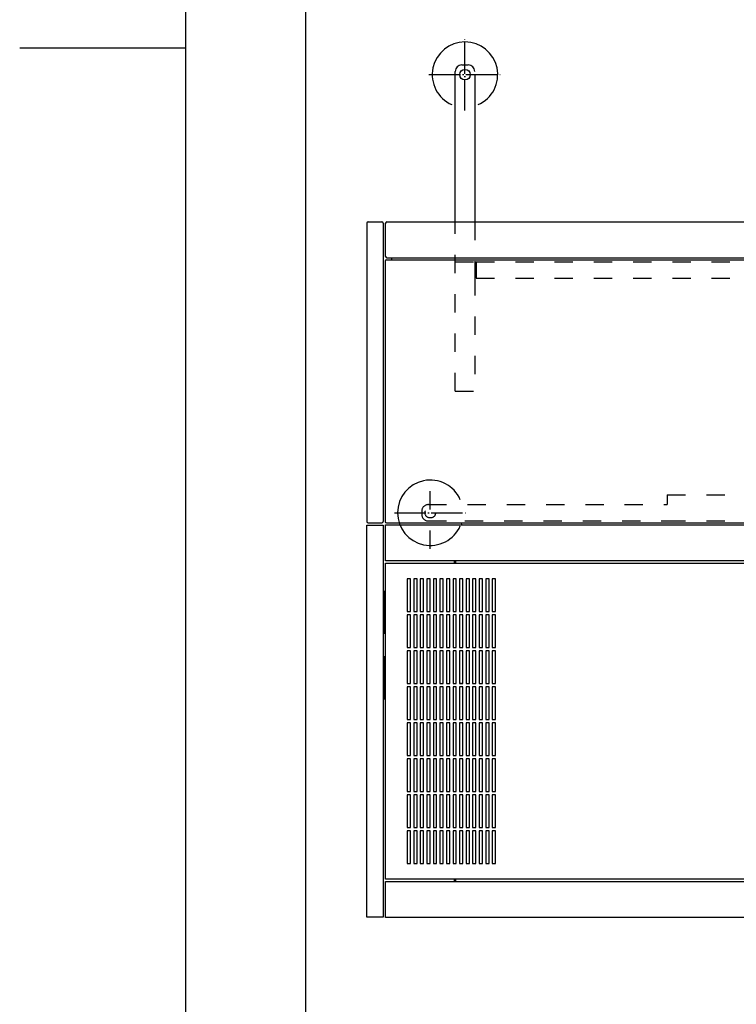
# Model space of a CAD drawing. Extents: x -1809 to 6113, y -4129 to 1471.
# Tile 47 of 197: x -1809 to -1536, y -327 to 49. Entities that reach past the tile are written whole.
import ezdxf

# ---------------------------------------------------------------- set-up
doc = ezdxf.new("R2010")
doc.units = 0
doc.linetypes.add('DASHED', pattern=[15, 7, -8])
doc.linetypes.add('DOT_CENTER', pattern=[14, 12, -1, 0, -1])
for name, color, linetype in [('1', 7, 'CONTINUOUS'), ('KONTUR', 7, 'CONTINUOUS'), ('VOLL3', 7, 'CONTINUOUS'), ('VOLL6', 7, 'CONTINUOUS'), ('VOLL7', 7, 'CONTINUOUS')]:
    doc.layers.add(name, color=color, linetype=linetype)

# ---------------------------------------------------------------- blocks, each defined once
blk = doc.blocks.new('ATA1_S', base_point=(-217.384, -490.951))
at = {"layer": '1', "color": 7, "linetype": 'CONTINUOUS'}
blk.add_line((-217.384, -490.951), (-217.384, 56.209), dxfattribs=at)
at = {"layer": '1', "color": 1, "linetype": 'CONTINUOUS'}
blk.add_line((-223.734, -80.581), (-217.384, -80.581), dxfattribs=at)
blk = doc.blocks.new('FLOORPLAN_TV', base_point=(-1676.74, -306.46))
at = {"layer": '1', "color": 3, "linetype": 'DOT_CENTER'}
for p, q in [((-1639.24, 14.66), (-1639.24, 42.16)), ((-1652.99, 28.41), (-1625.49, 28.41)), ((-1666.23, -138.95), (-1638.73, -138.95))]:
    blk.add_line(p, q, dxfattribs=at)
at = {"layer": '1', "color": 3, "linetype": 'DASHED'}
for p, q in [((-1642.99, -43.09), (-1635.49, -43.09)), ((-1634.99, -43.09), (-1634.99, -49.34)), ((-1652.48, -152.7), (-1652.48, -125.2)), ((-1561.99, -132.09), (-1561.99, -135.84)), ((-1655.74, -138.33), (-1655.73, -139.75))]:
    blk.add_line(p, q, dxfattribs=at)
at = {"layer": '1', "color": 7, "linetype": 'CONTINUOUS'}
for p, q in [((-1676.74, -143.71), (-1670.49, -143.71)), ((-1676.74, -293.46), (-1676.74, -143.71)), ((-1670.49, -143.71), (-1670.49, -293.46)), ((-1669.56, -157.34), (-1669.56, -143.59)), ((-1669.56, -143.59), (-1457.99, -143.59)), ((-1457.99, -157.34), (-1669.56, -157.34)), ((-1643.27, -158.26), (-1643.27, -157.34)), ((-1642.69, -158.26), (-1642.69, -157.34)), ((-1669.56, -158.26), (-1464.49, -158.26)), ((-1669.56, -278.91), (-1669.56, -158.26)), ((-1661.31, -164.21), (-1661.31, -176.71)), ((-1660.06, -164.21), (-1661.31, -164.21)), ((-1660.06, -176.71), (-1660.06, -164.21)), ((-1658.81, -164.21), (-1658.81, -176.71)), ((-1657.56, -164.21), (-1658.81, -164.21)), ((-1657.56, -176.71), (-1657.56, -164.21)), ((-1656.31, -164.21), (-1656.31, -176.71)), ((-1655.06, -164.21), (-1656.31, -164.21)), ((-1655.82, -164.21), (-1655.87, -164.26)), ((-1655.06, -176.71), (-1655.06, -164.21)), ((-1653.81, -164.21), (-1653.81, -176.71)), ((-1652.56, -164.21), (-1653.81, -164.21)), ((-1652.56, -176.71), (-1652.56, -164.21)), ((-1651.31, -164.21), (-1651.31, -176.71)), ((-1650.06, -164.21), (-1651.31, -164.21)), ((-1650.06, -176.71), (-1650.06, -164.21)), ((-1648.81, -164.21), (-1648.81, -176.71)), ((-1647.56, -164.21), (-1648.81, -164.21)), ((-1647.56, -176.71), (-1647.56, -164.21)), ((-1646.31, -164.21), (-1646.31, -176.71)), ((-1645.06, -164.21), (-1646.31, -164.21)), ((-1645.06, -176.71), (-1645.06, -164.21)), ((-1643.81, -164.21), (-1643.81, -176.71)), ((-1642.56, -164.21), (-1643.81, -164.21)), ((-1642.56, -176.71), (-1642.56, -164.21)), ((-1641.31, -164.21), (-1641.31, -176.71)), ((-1640.06, -164.21), (-1641.31, -164.21)), ((-1640.06, -176.71), (-1640.06, -164.21)), ((-1638.81, -164.21), (-1638.81, -176.71)), ((-1637.56, -164.21), (-1638.81, -164.21)), ((-1637.56, -176.71), (-1637.56, -164.21)), ((-1636.31, -164.21), (-1636.31, -176.71)), ((-1635.06, -164.21), (-1636.31, -164.21)), ((-1635.06, -176.71), (-1635.06, -164.21)), ((-1633.81, -164.21), (-1633.81, -176.71)), ((-1632.56, -164.21), (-1633.81, -164.21)), ((-1632.56, -176.71), (-1632.56, -164.21)), ((-1631.31, -164.21), (-1631.31, -176.71)), ((-1630.06, -164.21), (-1631.31, -164.21)), ((-1630.06, -176.71), (-1630.06, -164.21)), ((-1628.81, -164.21), (-1628.81, -176.71)), ((-1627.56, -164.21), (-1628.81, -164.21)), ((-1627.56, -176.71), (-1627.56, -164.21)), ((-1669.82, -169.3), (-1669.81, -169)), ((-1669.81, -168.82), (-1669.8, -168.76)), ((-1669.81, -169), (-1669.81, -168.82)), ((-1669.8, -168.76), (-1669.56, -168.76)), ((-1670.49, -169.26), (-1669.82, -169.26)), ((-1669.86, -172.32), (-1669.85, -171.54)), ((-1669.86, -173.18), (-1669.86, -172.32)), ((-1669.85, -170.84), (-1669.84, -170.22)), ((-1669.85, -171.54), (-1669.85, -170.84)), ((-1669.84, -170.22), (-1669.83, -169.71)), ((-1669.83, -169.71), (-1669.82, -169.3)), ((-1669.87, -175.04), (-1669.86, -174.09)), ((-1669.87, -176.02), (-1669.87, -175.04)), ((-1669.87, -177.01), (-1669.87, -176.02)), ((-1669.86, -174.09), (-1669.86, -173.18)), ((-1661.31, -176.71), (-1660.06, -176.71)), ((-1658.81, -176.71), (-1657.56, -176.71)), ((-1656.31, -176.71), (-1655.06, -176.71)), ((-1653.81, -176.71), (-1652.56, -176.71)), ((-1651.31, -176.71), (-1650.06, -176.71)), ((-1648.81, -176.71), (-1647.56, -176.71)), ((-1646.31, -176.71), (-1645.06, -176.71)), ((-1643.81, -176.71), (-1642.56, -176.71)), ((-1641.31, -176.71), (-1640.06, -176.71)), ((-1638.81, -176.71), (-1637.56, -176.71)), ((-1636.31, -176.71), (-1635.06, -176.71)), ((-1633.81, -176.71), (-1632.56, -176.71)), ((-1631.31, -176.71), (-1630.06, -176.71)), ((-1628.81, -176.71), (-1627.56, -176.71)), ((-1669.87, -178.01), (-1669.87, -177.01)), ((-1669.87, -178.98), (-1669.87, -178.01)), ((-1669.86, -179.94), (-1669.87, -178.98)), ((-1669.86, -180.84), (-1669.86, -179.94)), ((-1661.31, -177.96), (-1661.31, -190.46)), ((-1660.06, -177.96), (-1661.31, -177.96)), ((-1660.06, -190.46), (-1660.06, -177.96)), ((-1658.81, -177.96), (-1658.81, -190.46)), ((-1657.56, -177.96), (-1658.81, -177.96)), ((-1657.56, -190.46), (-1657.56, -177.96)), ((-1656.31, -177.96), (-1656.31, -190.46)), ((-1655.06, -177.96), (-1656.31, -177.96)), ((-1655.06, -190.46), (-1655.06, -177.96)), ((-1653.81, -177.96), (-1653.81, -190.46)), ((-1652.56, -177.96), (-1653.81, -177.96)), ((-1652.56, -190.46), (-1652.56, -177.96)), ((-1651.31, -177.96), (-1651.31, -190.46)), ((-1650.06, -177.96), (-1651.31, -177.96)), ((-1650.06, -190.46), (-1650.06, -177.96)), ((-1648.81, -177.96), (-1648.81, -190.46)), ((-1647.56, -177.96), (-1648.81, -177.96)), ((-1647.56, -190.46), (-1647.56, -177.96)), ((-1646.31, -177.96), (-1646.31, -190.46)), ((-1645.06, -177.96), (-1646.31, -177.96)), ((-1645.06, -190.46), (-1645.06, -177.96)), ((-1643.81, -177.96), (-1643.81, -190.46)), ((-1642.56, -177.96), (-1643.81, -177.96)), ((-1642.56, -190.46), (-1642.56, -177.96)), ((-1641.31, -177.96), (-1641.31, -190.46)), ((-1640.06, -177.96), (-1641.31, -177.96)), ((-1640.06, -190.46), (-1640.06, -177.96)), ((-1638.81, -177.96), (-1638.81, -190.46)), ((-1637.56, -177.96), (-1638.81, -177.96)), ((-1637.56, -190.46), (-1637.56, -177.96)), ((-1636.31, -177.96), (-1636.31, -190.46)), ((-1635.06, -177.96), (-1636.31, -177.96)), ((-1635.06, -190.46), (-1635.06, -177.96)), ((-1633.81, -177.96), (-1633.81, -190.46)), ((-1632.56, -177.96), (-1633.81, -177.96)), ((-1632.56, -190.46), (-1632.56, -177.96)), ((-1631.31, -177.96), (-1631.31, -190.46)), ((-1630.06, -177.96), (-1631.31, -177.96)), ((-1630.06, -190.46), (-1630.06, -177.96)), ((-1628.81, -177.96), (-1628.81, -190.46)), ((-1627.56, -177.96), (-1628.81, -177.96)), ((-1627.56, -190.46), (-1627.56, -177.96)), ((-1669.86, -181.7), (-1669.86, -180.84)), ((-1669.85, -182.48), (-1669.86, -181.7)), ((-1669.85, -183.19), (-1669.85, -182.48)), ((-1669.84, -183.8), (-1669.85, -183.19)), ((-1669.83, -184.32), (-1669.84, -183.8)), ((-1669.82, -184.76), (-1670.49, -184.76)), ((-1669.82, -184.72), (-1669.83, -184.32)), ((-1669.81, -185.02), (-1669.82, -184.72)), ((-1669.81, -185.2), (-1669.81, -185.02)), ((-1669.8, -185.26), (-1669.81, -185.2)), ((-1669.56, -185.26), (-1669.8, -185.26)), ((-1661.31, -190.46), (-1660.06, -190.46)), ((-1660.06, -191.71), (-1661.31, -191.71)), ((-1661.31, -191.71), (-1661.31, -204.21)), ((-1660.06, -204.21), (-1660.06, -191.71)), ((-1658.81, -190.46), (-1657.56, -190.46)), ((-1657.56, -191.71), (-1658.81, -191.71)), ((-1658.81, -191.71), (-1658.81, -204.21)), ((-1657.56, -204.21), (-1657.56, -191.71)), ((-1656.31, -190.46), (-1655.06, -190.46)), ((-1655.06, -191.71), (-1656.31, -191.71)), ((-1656.31, -191.71), (-1656.31, -204.21)), ((-1655.06, -204.21), (-1655.06, -191.71)), ((-1653.81, -190.46), (-1652.56, -190.46)), ((-1652.56, -191.71), (-1653.81, -191.71)), ((-1653.81, -191.71), (-1653.81, -204.21)), ((-1652.56, -204.21), (-1652.56, -191.71)), ((-1651.31, -190.46), (-1650.06, -190.46)), ((-1650.06, -191.71), (-1651.31, -191.71)), ((-1651.31, -191.71), (-1651.31, -204.21)), ((-1650.06, -204.21), (-1650.06, -191.71)), ((-1648.81, -190.46), (-1647.56, -190.46)), ((-1647.56, -191.71), (-1648.81, -191.71)), ((-1648.81, -191.71), (-1648.81, -204.21)), ((-1647.56, -204.21), (-1647.56, -191.71)), ((-1646.31, -190.46), (-1645.06, -190.46)), ((-1645.06, -191.71), (-1646.31, -191.71)), ((-1646.31, -191.71), (-1646.31, -204.21)), ((-1645.06, -204.21), (-1645.06, -191.71)), ((-1643.81, -190.46), (-1642.56, -190.46)), ((-1642.56, -191.71), (-1643.81, -191.71)), ((-1643.81, -191.71), (-1643.81, -204.21)), ((-1642.56, -204.21), (-1642.56, -191.71)), ((-1641.31, -190.46), (-1640.06, -190.46)), ((-1640.06, -191.71), (-1641.31, -191.71)), ((-1641.31, -191.71), (-1641.31, -204.21)), ((-1640.06, -204.21), (-1640.06, -191.71)), ((-1638.81, -190.46), (-1637.56, -190.46)), ((-1637.56, -191.71), (-1638.81, -191.71)), ((-1638.81, -191.71), (-1638.81, -204.21)), ((-1637.56, -204.21), (-1637.56, -191.71)), ((-1636.31, -190.46), (-1635.06, -190.46)), ((-1635.06, -191.71), (-1636.31, -191.71)), ((-1636.31, -191.71), (-1636.31, -204.21)), ((-1635.06, -204.21), (-1635.06, -191.71)), ((-1633.81, -190.46), (-1632.56, -190.46)), ((-1632.56, -191.71), (-1633.81, -191.71)), ((-1633.81, -191.71), (-1633.81, -204.21)), ((-1632.56, -204.21), (-1632.56, -191.71)), ((-1631.31, -190.46), (-1630.06, -190.46)), ((-1630.06, -191.71), (-1631.31, -191.71)), ((-1631.31, -191.71), (-1631.31, -204.21)), ((-1630.06, -204.21), (-1630.06, -191.71)), ((-1628.81, -190.46), (-1627.56, -190.46)), ((-1627.56, -191.71), (-1628.81, -191.71)), ((-1628.81, -191.71), (-1628.81, -204.21)), ((-1627.56, -204.21), (-1627.56, -191.71)), ((-1670.49, -194.26), (-1669.82, -194.26)), ((-1669.85, -195.84), (-1669.84, -195.22)), ((-1669.84, -195.22), (-1669.83, -194.71)), ((-1669.83, -194.71), (-1669.82, -194.3)), ((-1669.82, -194.3), (-1669.81, -194)), ((-1669.81, -193.82), (-1669.8, -193.76)), ((-1669.81, -194), (-1669.81, -193.82)), ((-1669.8, -193.76), (-1669.56, -193.76)), ((-1669.87, -200.04), (-1669.86, -199.09)), ((-1669.86, -197.32), (-1669.85, -196.54)), ((-1669.86, -198.18), (-1669.86, -197.32)), ((-1669.86, -199.09), (-1669.86, -198.18)), ((-1669.85, -196.54), (-1669.85, -195.84)), ((-1669.87, -201.02), (-1669.87, -200.04)), ((-1669.87, -202.01), (-1669.87, -201.02)), ((-1669.87, -203.01), (-1669.87, -202.01)), ((-1669.87, -203.98), (-1669.87, -203.01)), ((-1669.86, -204.94), (-1669.87, -203.98)), ((-1669.86, -205.84), (-1669.86, -204.94)), ((-1669.86, -206.7), (-1669.86, -205.84)), ((-1669.85, -207.48), (-1669.86, -206.7)), ((-1661.31, -204.21), (-1660.06, -204.21)), ((-1661.31, -205.46), (-1661.31, -217.96)), ((-1660.06, -205.46), (-1661.31, -205.46)), ((-1660.06, -217.96), (-1660.06, -205.46)), ((-1658.81, -204.21), (-1657.56, -204.21)), ((-1658.81, -205.46), (-1658.81, -217.96)), ((-1657.56, -205.46), (-1658.81, -205.46)), ((-1657.56, -217.96), (-1657.56, -205.46)), ((-1656.31, -204.21), (-1655.06, -204.21)), ((-1656.31, -205.46), (-1656.31, -217.96)), ((-1655.06, -205.46), (-1656.31, -205.46)), ((-1655.06, -217.96), (-1655.06, -205.46)), ((-1653.81, -204.21), (-1652.56, -204.21)), ((-1653.81, -205.46), (-1653.81, -217.96)), ((-1652.56, -205.46), (-1653.81, -205.46)), ((-1652.56, -217.96), (-1652.56, -205.46)), ((-1651.31, -204.21), (-1650.06, -204.21)), ((-1651.31, -205.46), (-1651.31, -217.96)), ((-1650.06, -205.46), (-1651.31, -205.46)), ((-1650.06, -217.96), (-1650.06, -205.46)), ((-1648.81, -204.21), (-1647.56, -204.21)), ((-1648.81, -205.46), (-1648.81, -217.96)), ((-1647.56, -205.46), (-1648.81, -205.46)), ((-1647.56, -217.96), (-1647.56, -205.46)), ((-1646.31, -204.21), (-1645.06, -204.21)), ((-1646.31, -205.46), (-1646.31, -217.96)), ((-1645.06, -205.46), (-1646.31, -205.46)), ((-1645.06, -217.96), (-1645.06, -205.46)), ((-1643.81, -204.21), (-1642.56, -204.21)), ((-1643.81, -205.46), (-1643.81, -217.96)), ((-1642.56, -205.46), (-1643.81, -205.46)), ((-1642.56, -217.96), (-1642.56, -205.46)), ((-1641.31, -204.21), (-1640.06, -204.21)), ((-1641.31, -205.46), (-1641.31, -217.96)), ((-1640.06, -205.46), (-1641.31, -205.46)), ((-1640.67, -204.21), (-1640.67, -203.86)), ((-1640.65, -205.5), (-1640.65, -205.47)), ((-1640.65, -205.51), (-1640.65, -205.5)), ((-1640.06, -205.51), (-1640.65, -205.51)), ((-1640.06, -217.96), (-1640.06, -205.46)), ((-1638.81, -204.21), (-1637.56, -204.21)), ((-1638.81, -205.46), (-1638.81, -217.96)), ((-1637.56, -205.46), (-1638.81, -205.46)), ((-1637.56, -205.51), (-1638.81, -205.51)), ((-1637.56, -217.96), (-1637.56, -205.46)), ((-1636.31, -204.21), (-1635.06, -204.21)), ((-1636.31, -205.46), (-1636.31, -217.96)), ((-1635.06, -205.46), (-1636.31, -205.46)), ((-1635.06, -205.51), (-1636.31, -205.51)), ((-1635.06, -217.96), (-1635.06, -205.46)), ((-1633.81, -204.21), (-1632.56, -204.21)), ((-1633.81, -205.46), (-1633.81, -217.96)), ((-1632.56, -205.46), (-1633.81, -205.46)), ((-1632.56, -205.51), (-1633.81, -205.51)), ((-1632.56, -217.96), (-1632.56, -205.46)), ((-1631.31, -204.21), (-1630.06, -204.21)), ((-1631.31, -205.46), (-1631.31, -217.96)), ((-1630.06, -205.46), (-1631.31, -205.46)), ((-1630.06, -205.51), (-1631.31, -205.51)), ((-1630.06, -217.96), (-1630.06, -205.46)), ((-1628.81, -204.21), (-1627.56, -204.21)), ((-1628.81, -205.46), (-1628.81, -217.96)), ((-1627.56, -205.46), (-1628.81, -205.46)), ((-1627.56, -205.51), (-1628.81, -205.51)), ((-1627.56, -217.96), (-1627.56, -205.46)), ((-1669.82, -209.76), (-1670.49, -209.76)), ((-1669.85, -208.19), (-1669.85, -207.48)), ((-1669.84, -208.8), (-1669.85, -208.19)), ((-1669.83, -209.32), (-1669.84, -208.8)), ((-1669.82, -209.72), (-1669.83, -209.32)), ((-1669.81, -210.02), (-1669.82, -209.72)), ((-1669.81, -210.2), (-1669.81, -210.02)), ((-1669.8, -210.26), (-1669.81, -210.2)), ((-1669.56, -210.26), (-1669.8, -210.26)), ((-1661.31, -217.96), (-1660.06, -217.96)), ((-1658.81, -217.96), (-1657.56, -217.96)), ((-1656.31, -217.96), (-1655.06, -217.96)), ((-1653.81, -217.96), (-1652.56, -217.96)), ((-1651.31, -217.96), (-1650.06, -217.96)), ((-1648.81, -217.96), (-1647.56, -217.96)), ((-1646.31, -217.96), (-1645.06, -217.96)), ((-1643.81, -217.96), (-1642.56, -217.96)), ((-1641.31, -217.96), (-1640.06, -217.96)), ((-1638.81, -217.96), (-1637.56, -217.96)), ((-1636.31, -217.96), (-1635.06, -217.96)), ((-1633.81, -217.96), (-1632.56, -217.96)), ((-1631.31, -217.96), (-1630.06, -217.96)), ((-1628.81, -217.96), (-1627.56, -217.96)), ((-1661.31, -219.21), (-1661.31, -231.71)), ((-1660.06, -219.21), (-1661.31, -219.21)), ((-1660.06, -231.71), (-1660.06, -219.21)), ((-1658.81, -219.21), (-1658.81, -231.71)), ((-1657.56, -219.21), (-1658.81, -219.21)), ((-1657.56, -231.71), (-1657.56, -219.21)), ((-1656.31, -219.21), (-1656.31, -231.71)), ((-1655.06, -219.21), (-1656.31, -219.21)), ((-1655.06, -231.71), (-1655.06, -219.21)), ((-1653.81, -219.21), (-1653.81, -231.71)), ((-1652.56, -219.21), (-1653.81, -219.21)), ((-1652.56, -231.71), (-1652.56, -219.21)), ((-1651.31, -219.21), (-1651.31, -231.71)), ((-1650.06, -219.21), (-1651.31, -219.21)), ((-1650.06, -231.71), (-1650.06, -219.21)), ((-1648.81, -219.21), (-1648.81, -231.71)), ((-1647.56, -219.21), (-1648.81, -219.21)), ((-1647.56, -231.71), (-1647.56, -219.21)), ((-1646.31, -219.21), (-1646.31, -231.71)), ((-1645.06, -219.21), (-1646.31, -219.21)), ((-1645.06, -231.71), (-1645.06, -219.21)), ((-1643.81, -219.21), (-1643.81, -231.71)), ((-1642.56, -219.21), (-1643.81, -219.21)), ((-1642.56, -231.71), (-1642.56, -219.21)), ((-1641.31, -219.21), (-1641.31, -231.71)), ((-1640.06, -219.21), (-1641.31, -219.21)), ((-1640.06, -231.71), (-1640.06, -219.21)), ((-1638.81, -219.21), (-1638.81, -231.71)), ((-1637.56, -219.21), (-1638.81, -219.21)), ((-1637.56, -231.71), (-1637.56, -219.21)), ((-1636.31, -219.21), (-1636.31, -231.71)), ((-1635.06, -219.21), (-1636.31, -219.21)), ((-1635.06, -231.71), (-1635.06, -219.21)), ((-1633.81, -219.21), (-1633.81, -231.71)), ((-1632.56, -219.21), (-1633.81, -219.21)), ((-1632.56, -231.71), (-1632.56, -219.21)), ((-1631.31, -219.21), (-1631.31, -231.71)), ((-1630.06, -219.21), (-1631.31, -219.21)), ((-1630.06, -231.71), (-1630.06, -219.21)), ((-1628.81, -219.21), (-1628.81, -231.71)), ((-1627.56, -219.21), (-1628.81, -219.21)), ((-1627.56, -231.71), (-1627.56, -219.21)), ((-1661.31, -231.71), (-1660.06, -231.71)), ((-1661.31, -232.96), (-1661.31, -245.46)), ((-1660.06, -232.96), (-1661.31, -232.96)), ((-1660.06, -245.46), (-1660.06, -232.96)), ((-1658.81, -231.71), (-1657.56, -231.71)), ((-1658.81, -232.96), (-1658.81, -245.46)), ((-1657.56, -232.96), (-1658.81, -232.96)), ((-1657.56, -245.46), (-1657.56, -232.96)), ((-1656.31, -231.71), (-1655.06, -231.71)), ((-1656.31, -232.96), (-1656.31, -245.46)), ((-1655.06, -232.96), (-1656.31, -232.96)), ((-1655.06, -245.46), (-1655.06, -232.96)), ((-1653.81, -231.71), (-1652.56, -231.71)), ((-1653.81, -232.96), (-1653.81, -245.46)), ((-1652.56, -232.96), (-1653.81, -232.96)), ((-1652.56, -245.46), (-1652.56, -232.96)), ((-1651.31, -231.71), (-1650.06, -231.71)), ((-1651.31, -232.96), (-1651.31, -245.46)), ((-1650.06, -232.96), (-1651.31, -232.96)), ((-1650.06, -245.46), (-1650.06, -232.96)), ((-1648.81, -231.71), (-1647.56, -231.71)), ((-1648.81, -232.96), (-1648.81, -245.46)), ((-1647.56, -232.96), (-1648.81, -232.96)), ((-1647.56, -245.46), (-1647.56, -232.96)), ((-1646.31, -231.71), (-1645.06, -231.71)), ((-1646.31, -232.96), (-1646.31, -245.46)), ((-1645.06, -232.96), (-1646.31, -232.96)), ((-1645.06, -245.46), (-1645.06, -232.96)), ((-1643.81, -231.71), (-1642.56, -231.71)), ((-1643.81, -232.96), (-1643.81, -245.46)), ((-1642.56, -232.96), (-1643.81, -232.96)), ((-1642.56, -245.46), (-1642.56, -232.96)), ((-1641.31, -231.71), (-1640.06, -231.71)), ((-1641.31, -232.96), (-1641.31, -245.46)), ((-1640.06, -232.96), (-1641.31, -232.96)), ((-1640.06, -245.46), (-1640.06, -232.96)), ((-1638.81, -231.71), (-1637.56, -231.71)), ((-1638.81, -232.96), (-1638.81, -245.46)), ((-1637.56, -232.96), (-1638.81, -232.96)), ((-1637.56, -245.46), (-1637.56, -232.96)), ((-1636.31, -231.71), (-1635.06, -231.71)), ((-1636.31, -232.96), (-1636.31, -245.46)), ((-1635.06, -232.96), (-1636.31, -232.96)), ((-1635.06, -245.46), (-1635.06, -232.96)), ((-1633.81, -231.71), (-1632.56, -231.71)), ((-1633.81, -232.96), (-1633.81, -245.46)), ((-1632.56, -232.96), (-1633.81, -232.96)), ((-1632.56, -245.46), (-1632.56, -232.96)), ((-1631.31, -231.71), (-1630.06, -231.71)), ((-1631.31, -232.96), (-1631.31, -245.46)), ((-1630.06, -232.96), (-1631.31, -232.96)), ((-1630.06, -245.46), (-1630.06, -232.96)), ((-1628.81, -231.71), (-1627.56, -231.71)), ((-1628.81, -232.96), (-1628.81, -245.46)), ((-1627.56, -232.96), (-1628.81, -232.96)), ((-1627.56, -245.46), (-1627.56, -232.96)), ((-1661.31, -245.46), (-1660.06, -245.46)), ((-1661.31, -246.71), (-1661.31, -259.21)), ((-1660.06, -246.71), (-1661.31, -246.71)), ((-1660.06, -259.21), (-1660.06, -246.71)), ((-1658.81, -245.46), (-1657.56, -245.46)), ((-1658.81, -246.71), (-1658.81, -259.21)), ((-1657.56, -246.71), (-1658.81, -246.71)), ((-1657.56, -259.21), (-1657.56, -246.71)), ((-1656.31, -245.46), (-1655.06, -245.46)), ((-1656.31, -246.71), (-1656.31, -259.21)), ((-1655.06, -246.71), (-1656.31, -246.71)), ((-1655.06, -259.21), (-1655.06, -246.71)), ((-1653.81, -245.46), (-1652.56, -245.46)), ((-1653.81, -246.71), (-1653.81, -259.21)), ((-1652.56, -246.71), (-1653.81, -246.71)), ((-1652.56, -259.21), (-1652.56, -246.71)), ((-1651.31, -245.46), (-1650.06, -245.46)), ((-1651.31, -246.71), (-1651.31, -259.21)), ((-1650.06, -246.71), (-1651.31, -246.71)), ((-1650.06, -259.21), (-1650.06, -246.71)), ((-1648.81, -245.46), (-1647.56, -245.46)), ((-1648.81, -246.71), (-1648.81, -259.21)), ((-1647.56, -246.71), (-1648.81, -246.71)), ((-1647.56, -259.21), (-1647.56, -246.71)), ((-1646.31, -245.46), (-1645.06, -245.46)), ((-1646.31, -246.71), (-1646.31, -259.21)), ((-1645.06, -246.71), (-1646.31, -246.71)), ((-1645.06, -259.21), (-1645.06, -246.71)), ((-1643.81, -245.46), (-1642.56, -245.46)), ((-1643.81, -246.71), (-1643.81, -259.21)), ((-1642.56, -246.71), (-1643.81, -246.71)), ((-1642.56, -259.21), (-1642.56, -246.71)), ((-1641.31, -245.46), (-1640.06, -245.46)), ((-1641.31, -246.71), (-1641.31, -259.21)), ((-1640.06, -246.71), (-1641.31, -246.71)), ((-1640.06, -259.21), (-1640.06, -246.71)), ((-1638.81, -245.46), (-1637.56, -245.46)), ((-1638.81, -246.71), (-1638.81, -259.21)), ((-1637.56, -246.71), (-1638.81, -246.71)), ((-1637.56, -259.21), (-1637.56, -246.71)), ((-1636.31, -245.46), (-1635.06, -245.46)), ((-1636.31, -246.71), (-1636.31, -259.21)), ((-1635.06, -246.71), (-1636.31, -246.71)), ((-1635.06, -259.21), (-1635.06, -246.71)), ((-1633.81, -245.46), (-1632.56, -245.46)), ((-1633.81, -246.71), (-1633.81, -259.21)), ((-1632.56, -246.71), (-1633.81, -246.71)), ((-1632.56, -259.21), (-1632.56, -246.71)), ((-1631.31, -245.46), (-1630.06, -245.46)), ((-1631.31, -246.71), (-1631.31, -259.21)), ((-1630.06, -246.71), (-1631.31, -246.71)), ((-1630.06, -259.21), (-1630.06, -246.71)), ((-1628.81, -245.46), (-1627.56, -245.46)), ((-1628.81, -246.71), (-1628.81, -259.21)), ((-1627.56, -246.71), (-1628.81, -246.71)), ((-1627.56, -259.21), (-1627.56, -246.71)), ((-1661.31, -259.21), (-1660.06, -259.21)), ((-1658.81, -259.21), (-1657.56, -259.21)), ((-1656.31, -259.21), (-1655.06, -259.21)), ((-1653.81, -259.21), (-1652.56, -259.21)), ((-1651.31, -259.21), (-1650.06, -259.21)), ((-1648.81, -259.21), (-1647.56, -259.21)), ((-1646.31, -259.21), (-1645.06, -259.21)), ((-1643.81, -259.21), (-1642.56, -259.21)), ((-1641.31, -259.21), (-1640.06, -259.21)), ((-1638.81, -259.21), (-1637.56, -259.21)), ((-1636.31, -259.21), (-1635.06, -259.21)), ((-1633.81, -259.21), (-1632.56, -259.21)), ((-1631.31, -259.21), (-1630.06, -259.21)), ((-1628.81, -259.21), (-1627.56, -259.21)), ((-1661.31, -260.46), (-1661.31, -272.96)), ((-1660.06, -260.46), (-1661.31, -260.46)), ((-1660.06, -272.96), (-1660.06, -260.46)), ((-1658.81, -260.46), (-1658.81, -272.96)), ((-1657.56, -260.46), (-1658.81, -260.46)), ((-1657.56, -272.96), (-1657.56, -260.46)), ((-1656.31, -260.46), (-1656.31, -272.96)), ((-1655.06, -260.46), (-1656.31, -260.46)), ((-1655.06, -272.96), (-1655.06, -260.46)), ((-1653.81, -260.46), (-1653.81, -272.96)), ((-1652.56, -260.46), (-1653.81, -260.46)), ((-1652.56, -272.96), (-1652.56, -260.46)), ((-1651.31, -260.46), (-1651.31, -272.96)), ((-1650.06, -260.46), (-1651.31, -260.46)), ((-1650.06, -272.96), (-1650.06, -260.46)), ((-1648.81, -260.46), (-1648.81, -272.96)), ((-1647.56, -260.46), (-1648.81, -260.46)), ((-1647.56, -272.96), (-1647.56, -260.46)), ((-1646.31, -260.46), (-1646.31, -272.96)), ((-1645.06, -260.46), (-1646.31, -260.46)), ((-1645.06, -272.96), (-1645.06, -260.46)), ((-1643.81, -260.46), (-1643.81, -272.96)), ((-1642.56, -260.46), (-1643.81, -260.46)), ((-1642.56, -272.96), (-1642.56, -260.46)), ((-1641.31, -260.46), (-1641.31, -272.96)), ((-1640.06, -260.46), (-1641.31, -260.46)), ((-1640.06, -272.96), (-1640.06, -260.46)), ((-1638.81, -260.46), (-1638.81, -272.96)), ((-1637.56, -260.46), (-1638.81, -260.46)), ((-1637.56, -272.96), (-1637.56, -260.46)), ((-1636.31, -260.46), (-1636.31, -272.96)), ((-1635.06, -260.46), (-1636.31, -260.46)), ((-1635.06, -272.96), (-1635.06, -260.46)), ((-1633.81, -260.46), (-1633.81, -272.96)), ((-1632.56, -260.46), (-1633.81, -260.46)), ((-1632.56, -272.96), (-1632.56, -260.46)), ((-1631.31, -260.46), (-1631.31, -272.96)), ((-1630.06, -260.46), (-1631.31, -260.46)), ((-1630.06, -272.96), (-1630.06, -260.46)), ((-1628.81, -260.46), (-1628.81, -272.96)), ((-1627.56, -260.46), (-1628.81, -260.46)), ((-1627.56, -272.96), (-1627.56, -260.46)), ((-1661.31, -272.91), (-1660.06, -272.91)), ((-1661.31, -272.96), (-1660.06, -272.96)), ((-1658.81, -272.91), (-1657.56, -272.91)), ((-1658.81, -272.96), (-1657.56, -272.96)), ((-1656.31, -272.91), (-1655.87, -272.91)), ((-1656.31, -272.96), (-1655.06, -272.96)), ((-1655.87, -272.91), (-1655.82, -272.96)), ((-1653.81, -272.96), (-1652.56, -272.96)), ((-1651.31, -272.96), (-1650.06, -272.96)), ((-1648.81, -272.96), (-1647.56, -272.96)), ((-1646.31, -272.91), (-1645.06, -272.91)), ((-1646.31, -272.96), (-1645.06, -272.96)), ((-1643.81, -272.91), (-1642.56, -272.91)), ((-1643.81, -272.96), (-1642.56, -272.96)), ((-1641.31, -272.91), (-1640.06, -272.91)), ((-1641.31, -272.96), (-1640.06, -272.96)), ((-1638.81, -272.91), (-1637.56, -272.91)), ((-1638.81, -272.96), (-1637.56, -272.96)), ((-1636.31, -272.91), (-1635.06, -272.91)), ((-1636.31, -272.96), (-1635.06, -272.96)), ((-1633.81, -272.91), (-1632.56, -272.91)), ((-1633.81, -272.96), (-1632.56, -272.96)), ((-1631.31, -272.91), (-1630.06, -272.91)), ((-1631.31, -272.96), (-1630.06, -272.96)), ((-1628.81, -272.91), (-1627.56, -272.91)), ((-1628.81, -272.96), (-1627.56, -272.96)), ((-1464.49, -278.91), (-1669.56, -278.91)), ((-1669.56, -293.59), (-1669.56, -279.84)), ((-1669.56, -279.84), (-1457.99, -279.84)), ((-1643.27, -279.84), (-1643.27, -278.91)), ((-1642.69, -279.84), (-1642.69, -278.91)), ((-1670.49, -293.46), (-1676.74, -293.46)), ((-1457.99, -293.59), (-1669.56, -293.59))]:
    blk.add_line(p, q, dxfattribs=at)
at = {"layer": '1', "color": 3, "linetype": 'CONTINUOUS'}
blk.add_circle((-1639.24, 28.41), 2, dxfattribs=at)
at = {"layer": '1', "color": 3, "linetype": 'DASHED'}
blk.add_circle((-1652.48, -138.95), 2, dxfattribs=at)
at = {"layer": 'KONTUR', "color": 3, "linetype": 'DASHED'}
for p, q in [((-1634.99, -43.09), (-1450.46, -43.09)), ((-1634.99, -49.34), (-1529.99, -49.34))]:
    blk.add_line(p, q, dxfattribs=at)
at = {"layer": 'VOLL3', "color": 3, "linetype": 'CONTINUOUS'}
for p, q in [((-1676.74, -28.34), (-1676.74, -142.34)), ((-1676.24, -27.84), (-1670.99, -27.84)), ((-1670.49, -28.34), (-1670.49, -142.34)), ((-1669.56, -41.09), (-1669.56, -28.34)), ((-1669.06, -27.84), (-1458.49, -27.84)), ((-1669.74, -42.84), (-1669.74, -142.34)), ((-1669.24, -42.34), (-1450.99, -42.34)), ((-1669.06, -41.59), (-1458.49, -41.59)), ((-1667.26, -41.59), (-1667.26, -42.32)), ((-1676.24, -142.84), (-1670.99, -142.84)), ((-1669.24, -142.84), (-1457.49, -142.84)), ((-1640.49, -143.59), (-1640.61, -142.84)), ((-1640.49, -143.59), (-1476.74, -143.59))]:
    blk.add_line(p, q, dxfattribs=at)
for centre, start, end in [((-1676.24, -28.34), 90, 180), ((-1670.99, -28.34), 0, 90), ((-1669.06, -28.34), 90, 180), ((-1669.06, -41.09), 180, -90), ((-1669.24, -42.84), 90, 180), ((-1676.24, -142.34), 180, -90), ((-1670.99, -142.34), -90, 0), ((-1669.24, -142.34), 180, -90)]:
    blk.add_arc(centre, 0.5, start, end, dxfattribs=at)
at = {"layer": 'VOLL6', "color": 3, "linetype": 'CONTINUOUS'}
for p, q in [((-1640.49, 32.16), (-1637.99, 32.16)), ((-1642.99, -27.71), (-1642.99, 29.66)), ((-1635.49, 28.16), (-1635.49, -27.84))]:
    blk.add_line(p, q, dxfattribs=at)
at = {"layer": 'VOLL6', "color": 3, "linetype": 'DASHED'}
for p, q in [((-1642.99, -92.46), (-1642.99, -27.71)), ((-1635.49, -27.84), (-1635.49, -50.46)), ((-1635.49, -48.96), (-1635.49, -92.46)), ((-1642.99, -92.46), (-1635.49, -92.46)), ((-1561.99, -132.09), (-1450.49, -132.09)), ((-1653.24, -135.84), (-1561.99, -135.84)), ((-1653.24, -142.09), (-1639.24, -142.09)), ((-1639.24, -142.09), (-1561.99, -142.09)), ((-1561.99, -142.09), (-1457.49, -142.09))]:
    blk.add_line(p, q, dxfattribs=at)
at = {"layer": 'VOLL6', "color": 3, "linetype": 'CONTINUOUS'}
for centre, start, end in [((-1640.49, 29.66), 90, 180), ((-1637.99, 29.66), 0, 90)]:
    blk.add_arc(centre, 2.5, start, end, dxfattribs=at)
at = {"layer": 'VOLL6', "color": 3, "linetype": 'DASHED'}
for centre, start, end in [((-1653.24, -138.34), 90, 180), ((-1653.24, -139.59), 180, -90)]:
    blk.add_arc(centre, 2.5, start, end, dxfattribs=at)
at = {"layer": 'VOLL7', "color": 3, "linetype": 'CONTINUOUS'}
for centre, start, end in [((-1639.24, 28.41), -66.4218, -113.5782), ((-1652.48, -138.95), 23.5782, -23.5782)]:
    blk.add_arc(centre, 12.5, start, end, dxfattribs=at)
blk = doc.blocks.new('TEXT__1075', base_point=(-2000, -2800))
at = {"layer": '1', "color": 7, "linetype": 'CONTINUOUS'}
blk.add_line((-1700, -3540), (-1700, 890), dxfattribs=at)

msp = doc.modelspace()

# ---------------------------------------------------------------- block references
at = {"layer": '1', "xscale": 10, "yscale": 10, "zscale": 10}
msp.add_blockref('ATA1_S', (-1745.87, -4065), dxfattribs=at)
at = {"layer": '1'}
for name, p in [('TEXT__1075', (-2000, -2800)), ('FLOORPLAN_TV', (-1676.74, -306.46))]:
    msp.add_blockref(name, p, dxfattribs=at)

doc.saveas('drawing.dxf')
